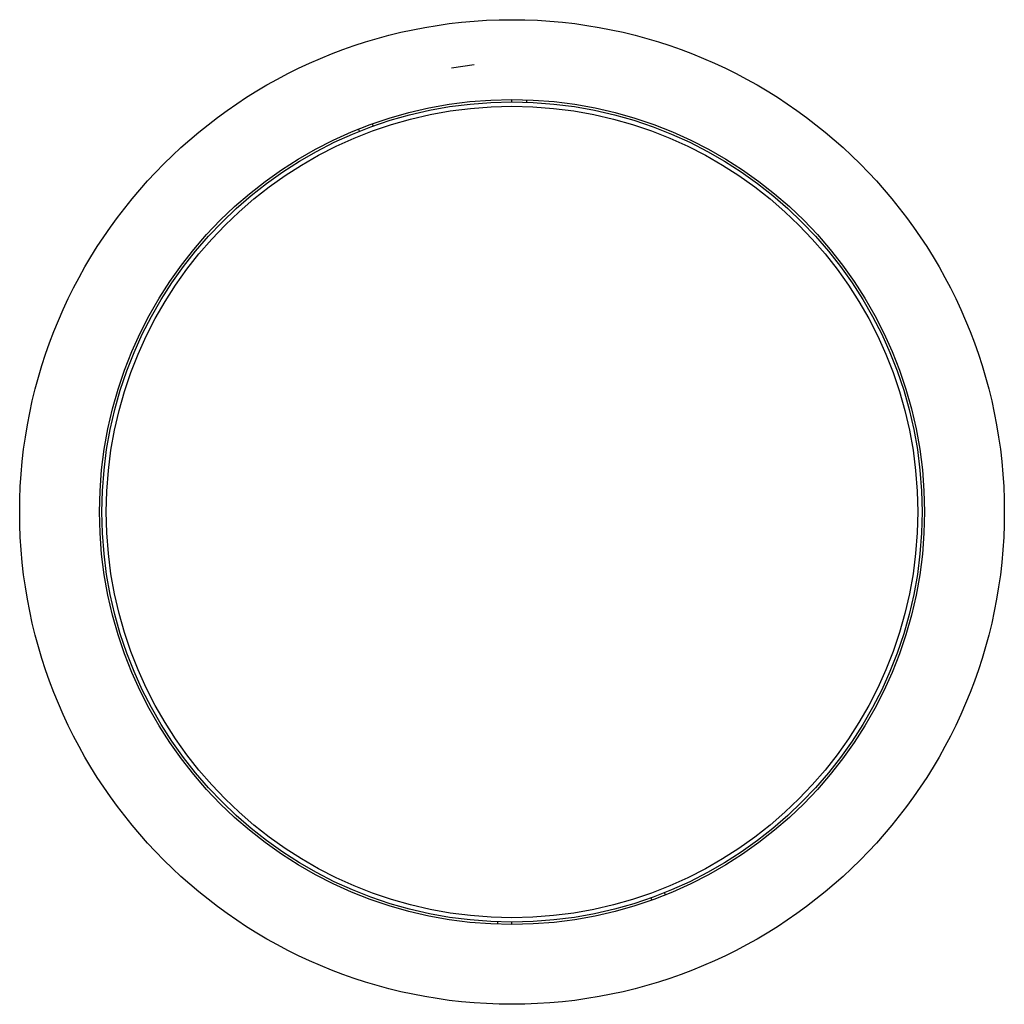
# Model space of a CAD drawing. Header units: millimetres. Extents: x 69 to 138, y 38 to 186.
# Tile 1 of 5: x 69 to 114, y 38 to 83. Entities that reach past the tile are written whole.
import ezdxf

# ---------------------------------------------------------------- set-up
doc = ezdxf.new("R2010")
doc.units = ezdxf.units.MM

msp = doc.modelspace()

# ---------------------------------------------------------------- linework, layer by layer
at = {"color": 7, "linetype": 'Continuous'}
msp.add_line((89.7119, 81.1503), (88.674, 80.9936), dxfattribs=at)
at = {"color": 7, "linetype": 'Continuous', "lineweight": 25}
for p, q in [((91.4264, 79.4667), (91.4264, 79.5766)), ((92.0884, 79.5649), (92.0884, 79.4549)), ((85.0656, 78.4659), (85.1028, 78.3625)), ((84.484, 78.1271), (84.4467, 78.2306)), ((98.4061, 43.3825), (98.3689, 43.486)), ((97.75, 43.2506), (97.7872, 43.1472)), ((90.7644, 42.1582), (90.7644, 42.0482)), ((91.4264, 42.0366), (91.4264, 42.1464))]:
    msp.add_line(p, q, dxfattribs=at)
for radius in [22.4, 18.77, 18.6601, 18.4601]:
    msp.add_circle((91.4264, 60.8066), radius, dxfattribs=at)

doc.saveas('drawing.dxf')
